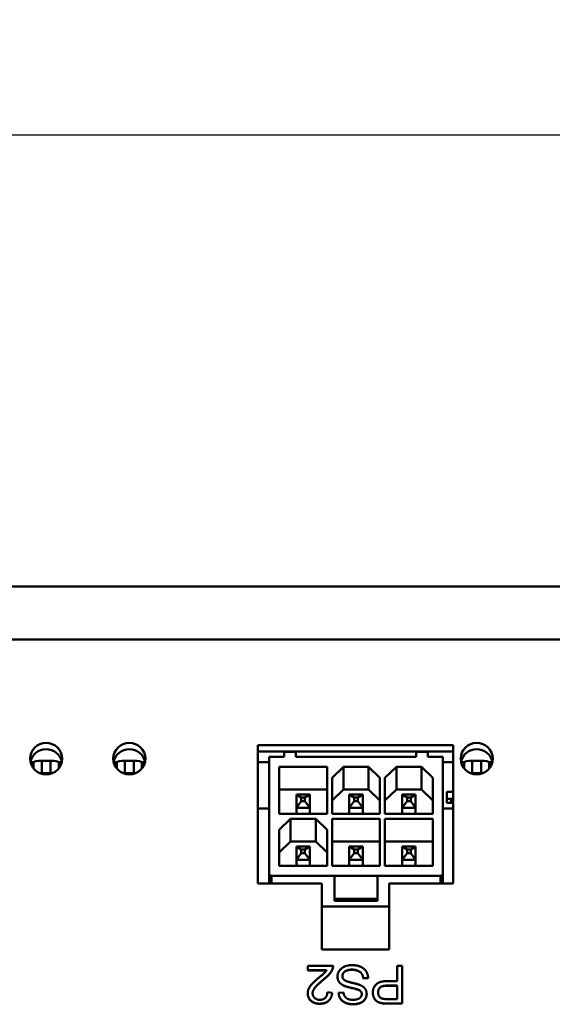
# Model space of a CAD drawing. Header units: inches. Extents: x 9.4 to 55.3, y 0.3 to 33.1.
# Tile 161 of 173: x 36.5 to 38.1, y 30 to 33.1. Entities that reach past the tile are written whole.
import ezdxf

# ---------------------------------------------------------------- set-up
doc = ezdxf.new("R2010")
doc.units = ezdxf.units.IN
doc.header["$MEASUREMENT"] = 0
for name, color, linetype, lineweight in [('Dimensions(ANSI)', 7, 'Continuous', 25), ('Visible Edges(ANSI)', 7, 'Continuous', 50), ('Visible Tangent Edges(ANSI)', 7, 'Continuous', 50)]:
    doc.layers.add(name, color=color, linetype=linetype, lineweight=lineweight)
doc.styles.add('Copy of DEFAULT-ANSI', font='arial.ttf')
doc.dimstyles.new('Copy of DEFAULT-ANSI-06', dxfattribs={"dimtxt": 0.5, "dimasz": 0.098425, "dimexe": 0.125, "dimexo": 0.0625, "dimgap": 0.031496, "dimtad": 0, "dimtih": 1, "dimtoh": 1, "dimrnd": 1e-08, "dimzin": 0, "dimdsep": 46, "dimtxsty": 'Copy of DEFAULT-ANSI', "dimcen": 0.09, "dimdle": 0.393701, "dimclrd": 179, "dimclre": 179, "dimclrt": 179, "dimadec": 0, "dimazin": 0, "dimtfac": 1, "dimtofl": 0, "dimtmove": 0, "dimatfit": 3, "dimfxl": 1, "dimtolj": 1, "dimtzin": 0, "dimlwd": 25, "dimlwe": 25, "dimarcsym": 0})

# ---------------------------------------------------------------- blocks, each defined once
blk = doc.blocks.new('*D8')
at = {"layer": 'Defpoints', "color": 0, "linetype": 'Continuous'}
for p in [(41.4726, 32.715), (13.9726, 31.1402), (41.4726, 31.1402)]:
    blk.add_point(p, dxfattribs=at)
at = {"layer": 'Dimensions(ANSI)', "color": 179, "linetype": 'Continuous', "lineweight": 25}
for p, q in [((13.9726, 31.2027), (13.9726, 32.84)), ((41.4726, 31.2027), (41.4726, 32.84)), ((14.071, 32.715), (25.4907, 32.715)), ((41.3742, 32.715), (29.9544, 32.715))]:
    blk.add_line(p, q, dxfattribs=at)
at = {"layer": 'Dimensions(ANSI)', "color": 179, "linetype": 'Continuous'}
for points in [[(14.071, 32.7314), (14.071, 32.6986), (13.9726, 32.715)], [(41.3742, 32.7314), (41.3742, 32.6986), (41.4726, 32.715)]]:
    blk.add_solid(points, dxfattribs=at)
at = {"layer": 'Dimensions(ANSI)', "color": 179, "linetype": 'Continuous', "lineweight": 25, "insert": (25.5222, 33.0354), "char_height": 0.5, "attachment_point": 1, "style": 'Copy of DEFAULT-ANSI'}
blk.add_mtext('\\A1;27.50 [698.50]', dxfattribs=at)

msp = doc.modelspace()

# ---------------------------------------------------------------- linework, layer by layer
at = {"layer": 'Visible Edges(ANSI)'}
for p, q in [((13.9726, 31.3053), (41.4726, 31.3053)), ((37.1972, 30.3783), (37.1972, 30.8103)), ((37.1972, 30.8103), (37.8072, 30.8103)), ((37.8072, 30.8103), (37.8072, 30.3783)), ((37.8072, 30.7909), (37.1972, 30.7909)), ((37.2791, 30.789), (37.3155, 30.789)), ((37.2791, 30.7736), (37.2791, 30.789)), ((37.3155, 30.7736), (37.3155, 30.789)), ((37.6915, 30.789), (37.6915, 30.7736)), ((37.6915, 30.789), (37.7279, 30.789)), ((37.7279, 30.789), (37.7279, 30.7736)), ((36.4963, 30.7571), (36.4868, 30.7571)), ((36.4961, 30.7379), (36.4961, 30.7565)), ((36.5217, 30.7614), (36.5492, 30.7614)), ((36.5842, 30.7571), (36.5746, 30.7571)), ((36.5748, 30.7379), (36.5748, 30.7565)), ((36.7561, 30.7571), (36.7468, 30.7571)), ((36.7475, 30.7543), (36.7561, 30.7543)), ((36.7561, 30.7379), (36.7561, 30.7569)), ((36.7817, 30.7618), (36.8092, 30.7618)), ((36.8442, 30.7571), (36.8348, 30.7571)), ((36.8348, 30.7379), (36.8348, 30.7569)), ((36.8348, 30.7543), (36.8434, 30.7543)), ((37.2318, 30.7571), (37.1972, 30.7571)), ((37.2791, 30.7736), (37.2318, 30.7736)), ((37.2318, 30.7736), (37.2318, 30.4102)), ((37.3155, 30.7736), (37.6915, 30.7736)), ((37.7751, 30.7736), (37.7279, 30.7736)), ((37.7751, 30.4102), (37.7751, 30.7736)), ((37.8072, 30.7571), (37.7751, 30.7571)), ((37.8412, 30.7571), (37.8318, 30.7571)), ((37.8326, 30.7541), (37.8411, 30.7541)), ((37.8411, 30.7379), (37.8411, 30.7567)), ((37.8667, 30.7616), (37.8942, 30.7616)), ((37.9292, 30.7571), (37.9197, 30.7571)), ((37.9198, 30.7379), (37.9198, 30.7567)), ((37.9198, 30.7541), (37.9284, 30.7541)), ((36.5217, 30.7227), (36.5492, 30.7227)), ((36.7817, 30.7231), (36.8092, 30.7231)), ((37.2633, 30.5958), (37.2633, 30.7427)), ((37.2633, 30.7427), (37.4129, 30.7427)), ((37.4129, 30.7427), (37.4129, 30.5958)), ((37.4287, 30.7079), (37.4641, 30.7427)), ((37.4641, 30.7427), (37.4641, 30.672)), ((37.4641, 30.7427), (37.5428, 30.7427)), ((37.5428, 30.7427), (37.5428, 30.672)), ((37.5428, 30.7427), (37.5783, 30.7079)), ((37.594, 30.7079), (37.6295, 30.7427)), ((37.6295, 30.7427), (37.6295, 30.672)), ((37.6295, 30.7427), (37.7082, 30.7427)), ((37.7082, 30.7427), (37.7082, 30.672)), ((37.7082, 30.7427), (37.7436, 30.7079)), ((37.8667, 30.7229), (37.8942, 30.7229)), ((37.4287, 30.5958), (37.4287, 30.7079)), ((37.5783, 30.7079), (37.5783, 30.5958)), ((37.594, 30.5958), (37.594, 30.7079)), ((37.7436, 30.7079), (37.7436, 30.5958)), ((37.4129, 30.672), (37.2633, 30.672)), ((37.3171, 30.6149), (37.3171, 30.6562)), ((37.3324, 30.6464), (37.3171, 30.6562)), ((37.3591, 30.6562), (37.3171, 30.6562)), ((37.3438, 30.6464), (37.3591, 30.6562)), ((37.3591, 30.6149), (37.3591, 30.6562)), ((37.4641, 30.672), (37.4287, 30.6372)), ((37.5428, 30.672), (37.4641, 30.672)), ((37.4825, 30.6149), (37.4825, 30.6562)), ((37.4977, 30.6464), (37.4825, 30.6562)), ((37.5245, 30.6562), (37.4825, 30.6562)), ((37.5245, 30.6562), (37.5092, 30.6464)), ((37.5245, 30.6149), (37.5245, 30.6562)), ((37.5783, 30.6372), (37.5428, 30.672)), ((37.6295, 30.672), (37.594, 30.6372)), ((37.7082, 30.672), (37.6295, 30.672)), ((37.6478, 30.6149), (37.6478, 30.6562)), ((37.6631, 30.6464), (37.6478, 30.6562)), ((37.6898, 30.6562), (37.6478, 30.6562)), ((37.6898, 30.6562), (37.6746, 30.6464)), ((37.6898, 30.6149), (37.6898, 30.6562)), ((37.7436, 30.6372), (37.7082, 30.672)), ((37.7868, 30.6644), (37.8072, 30.6644)), ((37.7868, 30.6644), (37.7868, 30.6428)), ((37.3171, 30.6149), (37.3324, 30.6352)), ((37.3324, 30.6352), (37.3324, 30.6464)), ((37.3438, 30.6464), (37.3324, 30.6464)), ((37.3324, 30.6352), (37.3438, 30.6352)), ((37.3438, 30.6352), (37.3438, 30.6464)), ((37.3438, 30.6352), (37.3591, 30.6149)), ((37.4977, 30.6352), (37.4825, 30.6149)), ((37.5092, 30.6464), (37.4977, 30.6464)), ((37.4977, 30.6464), (37.4977, 30.6352)), ((37.4977, 30.6352), (37.5092, 30.6352)), ((37.5092, 30.6352), (37.5092, 30.6464)), ((37.5092, 30.6352), (37.5245, 30.6149)), ((37.6478, 30.6149), (37.6631, 30.6352)), ((37.6631, 30.6352), (37.6631, 30.6464)), ((37.6746, 30.6464), (37.6631, 30.6464)), ((37.6631, 30.6352), (37.6746, 30.6352)), ((37.6746, 30.6352), (37.6746, 30.6464)), ((37.6746, 30.6352), (37.6898, 30.6149)), ((37.7868, 30.6428), (37.8072, 30.6428)), ((37.7868, 30.6301), (37.7868, 30.6428)), ((37.8072, 30.6301), (37.7868, 30.6301)), ((37.8001, 30.6389), (37.8014, 30.6389)), ((37.8002, 30.6336), (37.8002, 30.6348)), ((37.8002, 30.6348), (37.8014, 30.6348)), ((37.8014, 30.6346), (37.8002, 30.6346)), ((37.8072, 30.6336), (37.8002, 30.6336)), ((37.8002, 30.632), (37.8002, 30.6324)), ((37.8072, 30.632), (37.8002, 30.632)), ((37.8006, 30.6417), (37.8006, 30.6408)), ((37.802, 30.6408), (37.8006, 30.6408)), ((37.8006, 30.6362), (37.8022, 30.6362)), ((37.8013, 30.6329), (37.8007, 30.6329)), ((37.8011, 30.6417), (37.801, 30.6417)), ((37.8011, 30.6418), (37.8011, 30.6412)), ((37.8011, 30.6403), (37.8011, 30.6399)), ((37.8011, 30.6389), (37.8011, 30.6387)), ((37.8011, 30.6375), (37.8011, 30.637)), ((37.8011, 30.6362), (37.8011, 30.6356)), ((37.8013, 30.6331), (37.8013, 30.6325)), ((37.8013, 30.6325), (37.8013, 30.6322)), ((37.8013, 30.6322), (37.8051, 30.6322)), ((37.8014, 30.6389), (37.8014, 30.6389)), ((37.8014, 30.6348), (37.8014, 30.6338)), ((37.8014, 30.6338), (37.8041, 30.6338)), ((37.802, 30.6408), (37.802, 30.6408)), ((37.8022, 30.6362), (37.8022, 30.6361)), ((37.8041, 30.6338), (37.8041, 30.6347)), ((37.8041, 30.6347), (37.8053, 30.6347)), ((37.8053, 30.6346), (37.8041, 30.6346)), ((37.8042, 30.6416), (37.8042, 30.6412)), ((37.8042, 30.6411), (37.8042, 30.6412)), ((37.8053, 30.6411), (37.8042, 30.6411)), ((37.8045, 30.6389), (37.8045, 30.6381)), ((37.8046, 30.6415), (37.8047, 30.6415)), ((37.8046, 30.6331), (37.8046, 30.6328)), ((37.8049, 30.639), (37.8049, 30.6384)), ((37.8051, 30.633), (37.8051, 30.6324)), ((37.8053, 30.6329), (37.8051, 30.6329)), ((37.8051, 30.6322), (37.8051, 30.6324)), ((37.8052, 30.639), (37.8052, 30.6387)), ((37.8053, 30.6417), (37.8053, 30.6412)), ((37.8053, 30.6412), (37.8053, 30.6411)), ((37.8053, 30.6347), (37.8053, 30.6338)), ((37.8053, 30.6338), (37.8072, 30.6338)), ((37.8058, 30.6327), (37.8072, 30.633)), ((37.8062, 30.6328), (37.8062, 30.6325)), ((37.8072, 30.6326), (37.8062, 30.6325)), ((37.8062, 30.6325), (37.8062, 30.6322)), ((37.8062, 30.6322), (37.8072, 30.6322)), ((37.2318, 30.6125), (37.1972, 30.6125)), ((37.4129, 30.5958), (37.2633, 30.5958)), ((37.3171, 30.5958), (37.3171, 30.6149)), ((37.3171, 30.6149), (37.3591, 30.6149)), ((37.3591, 30.5958), (37.3591, 30.6149)), ((37.5783, 30.5958), (37.4287, 30.5958)), ((37.4825, 30.5958), (37.4825, 30.6149)), ((37.4825, 30.6149), (37.5245, 30.6149)), ((37.5245, 30.5958), (37.5245, 30.6149)), ((37.7436, 30.5958), (37.594, 30.5958)), ((37.6478, 30.5958), (37.6478, 30.6149)), ((37.6478, 30.6149), (37.6898, 30.6149)), ((37.6898, 30.5958), (37.6898, 30.6149)), ((37.8072, 30.6125), (37.7751, 30.6125)), ((37.2633, 30.5455), (37.2987, 30.5803)), ((37.2987, 30.5803), (37.3775, 30.5803)), ((37.2987, 30.5096), (37.2987, 30.5803)), ((37.3775, 30.5803), (37.4129, 30.5455)), ((37.3775, 30.5096), (37.3775, 30.5803)), ((37.4287, 30.4334), (37.4287, 30.5803)), ((37.4287, 30.5803), (37.5783, 30.5803)), ((37.5783, 30.5803), (37.5783, 30.4334)), ((37.594, 30.4334), (37.594, 30.5803)), ((37.594, 30.5803), (37.7436, 30.5803)), ((37.7436, 30.5803), (37.7436, 30.4334)), ((37.2633, 30.4334), (37.2633, 30.5455)), ((37.4129, 30.5455), (37.4129, 30.4334)), ((37.2987, 30.5096), (37.2633, 30.4749)), ((37.3775, 30.5096), (37.2987, 30.5096)), ((37.4129, 30.4749), (37.3775, 30.5096)), ((37.5783, 30.5096), (37.4287, 30.5096)), ((37.7436, 30.5096), (37.594, 30.5096)), ((37.3171, 30.4526), (37.3171, 30.4938)), ((37.3171, 30.4938), (37.3591, 30.4938)), ((37.3171, 30.4938), (37.3324, 30.4841)), ((37.3171, 30.4526), (37.3324, 30.4728)), ((37.3324, 30.4841), (37.3438, 30.4841)), ((37.3324, 30.4841), (37.3324, 30.4728)), ((37.3324, 30.4728), (37.3438, 30.4728)), ((37.3438, 30.4841), (37.3591, 30.4938)), ((37.3438, 30.4841), (37.3438, 30.4728)), ((37.3438, 30.4728), (37.3591, 30.4526)), ((37.3591, 30.4526), (37.3591, 30.4938)), ((37.4977, 30.4841), (37.4825, 30.4938)), ((37.4825, 30.4938), (37.4825, 30.4526)), ((37.4825, 30.4938), (37.5245, 30.4938)), ((37.4825, 30.4526), (37.4977, 30.4728)), ((37.4977, 30.4728), (37.4977, 30.4841)), ((37.4977, 30.4841), (37.5092, 30.4841)), ((37.4977, 30.4728), (37.5092, 30.4728)), ((37.5092, 30.4841), (37.5245, 30.4938)), ((37.5092, 30.4841), (37.5092, 30.4728)), ((37.5092, 30.4728), (37.5245, 30.4526)), ((37.5245, 30.4526), (37.5245, 30.4938)), ((37.6898, 30.4938), (37.6478, 30.4938)), ((37.6478, 30.4938), (37.6631, 30.4841)), ((37.6478, 30.4938), (37.6478, 30.4526)), ((37.6478, 30.4526), (37.6631, 30.4728)), ((37.6631, 30.4841), (37.6746, 30.4841)), ((37.6631, 30.4841), (37.6631, 30.4728)), ((37.6631, 30.4728), (37.6746, 30.4728)), ((37.6746, 30.4841), (37.6898, 30.4938)), ((37.6746, 30.4841), (37.6746, 30.4728)), ((37.6746, 30.4728), (37.6898, 30.4526)), ((37.6898, 30.4526), (37.6898, 30.4938)), ((37.3171, 30.4334), (37.3171, 30.4526)), ((37.3171, 30.4526), (37.3591, 30.4526)), ((37.3591, 30.4334), (37.3591, 30.4526)), ((37.4825, 30.4334), (37.4825, 30.4526)), ((37.4825, 30.4526), (37.5245, 30.4526)), ((37.5245, 30.4334), (37.5245, 30.4526)), ((37.6478, 30.4526), (37.6898, 30.4526)), ((37.6478, 30.4526), (37.6478, 30.4334)), ((37.6898, 30.4334), (37.6898, 30.4526)), ((37.2318, 30.3783), (37.2318, 30.4102)), ((37.4129, 30.4334), (37.2633, 30.4334)), ((37.5783, 30.4334), (37.4287, 30.4334)), ((37.7436, 30.4334), (37.594, 30.4334)), ((37.7751, 30.3783), (37.7751, 30.4102)), ((37.3972, 30.3783), (37.1972, 30.3783)), ((37.2397, 30.4025), (37.4365, 30.4025)), ((37.3972, 30.1721), (37.3972, 30.3783)), ((37.5704, 30.4025), (37.4365, 30.4025)), ((37.4365, 30.4025), (37.4365, 30.3303)), ((37.5704, 30.3303), (37.5704, 30.4025)), ((37.5704, 30.4025), (37.7673, 30.4025)), ((37.8072, 30.3783), (37.6072, 30.3783)), ((37.6072, 30.3783), (37.6072, 30.1721)), ((37.5704, 30.3303), (37.4365, 30.3303)), ((37.4365, 30.3303), (37.4365, 30.3245)), ((37.4365, 30.3245), (37.5704, 30.3245)), ((37.5704, 30.3245), (37.5704, 30.3303)), ((37.3972, 30.3068), (37.6072, 30.3068)), ((37.6072, 30.1721), (37.3972, 30.1721)), ((37.3526, 30.1214), (37.4319, 30.1214)), ((37.3526, 30.1075), (37.3526, 30.1214)), ((37.4114, 30.1075), (37.3526, 30.1075)), ((37.3526, 30.1071), (37.3526, 30.1075)), ((37.4112, 30.1071), (37.3526, 30.1071)), ((37.4319, 30.1201), (37.4319, 30.1205)), ((37.6318, 30.0735), (37.6318, 30.1214)), ((37.6318, 30.1214), (37.6477, 30.1214)), ((37.6477, 30.1214), (37.6477, 30.0036)), ((37.4457, 30.0877), (37.4457, 30.0881)), ((37.5413, 30.0835), (37.5263, 30.0823)), ((37.5413, 30.0831), (37.5263, 30.0819)), ((37.5263, 30.0819), (37.5263, 30.0823)), ((37.5413, 30.0831), (37.5413, 30.0835)), ((37.601, 30.0735), (37.6318, 30.0735)), ((37.414, 30.0387), (37.4291, 30.0372)), ((37.6008, 30.0596), (37.6318, 30.0596)), ((37.6318, 30.0592), (37.6008, 30.0592)), ((37.6318, 30.0596), (37.6318, 30.0175)), ((37.3528, 30.0355), (37.3528, 30.0358)), ((37.4291, 30.0368), (37.4291, 30.0372)), ((37.4493, 30.0367), (37.4644, 30.0379)), ((37.4493, 30.0364), (37.4493, 30.0367)), ((37.5368, 30.0337), (37.5368, 30.034)), ((37.5561, 30.0373), (37.5561, 30.0377)), ((37.6318, 30.0175), (37.6011, 30.0175)), ((37.5842, 30.0044), (37.5842, 30.0048)), ((37.6477, 30.0036), (37.6025, 30.0036)), ((37.6477, 30.0032), (37.6025, 30.0032)), ((37.6477, 30.0032), (37.6477, 30.0036))]:
    msp.add_line(p, q, dxfattribs=at)
for centre in [(36.5355, 30.7682), (36.7955, 30.7682), (37.8805, 30.7682)]:
    msp.add_ellipse(centre, major_axis=(0.05, 0), ratio=0.981793, dxfattribs=at)
for centre, major_axis, ratio, start_param, end_param in [((36.5355, 30.7489), (0.05, 0), 0.981793, 0.198451, 2.943142), ((36.7955, 30.7489), (0.05, 0), 0.981793, 0.198451, 2.943142), ((37.8805, 30.7489), (0.05, 0), 0.981793, 0.198451, 2.943142), ((36.5217, 30.7565), (-0.0256, 0), 0.189952, 4.712389, 6.283185), ((36.5492, 30.7565), (0.0256, 0), 0.189952, 0, 1.570796), ((36.7817, 30.7569), (-0.0256, 0), 0.189952, 4.712389, 6.283185), ((36.8092, 30.7569), (0.0256, 0), 0.189952, 0, 1.570796), ((37.8667, 30.7567), (-0.0256, 0), 0.189952, 4.712389, 6.283185), ((37.8942, 30.7567), (0.0256, 0), 0.189952, 0, 1.570796), ((36.5217, 30.7179), (-0.0256, 0), 0.189952, 4.712389, 4.902802), ((36.5492, 30.7179), (0.0256, 0), 0.189952, 1.380383, 1.570796), ((36.7817, 30.7183), (-0.0256, 0), 0.189952, 4.712389, 4.936927), ((36.8092, 30.7183), (0.0256, 0), 0.189952, 1.346258, 1.570796), ((37.8667, 30.7181), (-0.0256, 0), 0.189952, 4.712389, 4.920102), ((37.8942, 30.7181), (0.0256, 0), 0.189952, 1.363083, 1.570796), ((37.2397, 30.4102), (-0.00787, 0), 0.981793, 0, 1.570796), ((37.7673, 30.4102), (0.00787, 0), 0.981793, 4.712389, 6.283185)]:
    msp.add_ellipse(centre, major_axis=major_axis, ratio=ratio, start_param=start_param, end_param=end_param, dxfattribs=at)
for points, degree in [([(37.8, 30.6412), (37.8, 30.6414), (37.8002, 30.6416), (37.8005, 30.6416)], 2), ([(37.8006, 30.6408), (37.8003, 30.6408), (37.8, 30.6411), (37.8, 30.6412)], 2), ([(37.8, 30.6399), (37.8, 30.6402), (37.8026, 30.6405), (37.8052, 30.6405)], 2), ([(37.8052, 30.6393), (37.8025, 30.6393), (37.8, 30.6396), (37.8, 30.6399)], 2), ([(37.8, 30.6387), (37.8, 30.6387), (37.8001, 30.6389), (37.8001, 30.6389)], 2), ([(37.8016, 30.638), (37.8008, 30.6381), (37.8, 30.6385), (37.8, 30.6387)], 2), ([(37.8, 30.637), (37.8, 30.6373), (37.8026, 30.6376), (37.8052, 30.6376)], 2), ([(37.8052, 30.6364), (37.8025, 30.6364), (37.8, 30.6367), (37.8, 30.637)], 2), ([(37.8, 30.6356), (37.8, 30.6358), (37.8003, 30.636), (37.8006, 30.6362)], 2), ([(37.8029, 30.635), (37.8016, 30.635), (37.8, 30.6353), (37.8, 30.6356)], 2), ([(37.8002, 30.6324), (37.8002, 30.6326), (37.8004, 30.6328), (37.8007, 30.6329)], 2), ([(37.8005, 30.6416), (37.8008, 30.6417), (37.8018, 30.6418), (37.8024, 30.6418)], 2), ([(37.8007, 30.6329), (37.801, 30.633), (37.8021, 30.6331), (37.8029, 30.6331)], 2), ([(37.8014, 30.6415), (37.8013, 30.6414), (37.8011, 30.6413), (37.8011, 30.6412)], 2), ([(37.8011, 30.6412), (37.8011, 30.6412), (37.8013, 30.641), (37.8014, 30.641)], 2), ([(37.8021, 30.6401), (37.8016, 30.6401), (37.8011, 30.64), (37.8011, 30.6399)], 2), ([(37.8011, 30.6399), (37.8011, 30.6398), (37.8016, 30.6396), (37.8021, 30.6396)], 2), ([(37.8014, 30.6389), (37.8013, 30.6389), (37.8011, 30.6387), (37.8011, 30.6387)], 2), ([(37.8011, 30.6387), (37.8011, 30.6384), (37.8028, 30.6381), (37.8045, 30.6381)], 2), ([(37.8021, 30.6373), (37.8016, 30.6373), (37.8011, 30.6371), (37.8011, 30.637)], 2), ([(37.8011, 30.637), (37.8011, 30.6369), (37.8016, 30.6368), (37.8021, 30.6367)], 2), ([(37.8022, 30.6361), (37.8018, 30.6361), (37.8011, 30.6358), (37.8011, 30.6356)], 2), ([(37.8011, 30.6356), (37.8011, 30.6354), (37.802, 30.6352), (37.8027, 30.6352)], 2), ([(37.8017, 30.6328), (37.8015, 30.6327), (37.8013, 30.6326), (37.8013, 30.6325)], 2), ([(37.8025, 30.6416), (37.8021, 30.6416), (37.8016, 30.6415), (37.8014, 30.6415)], 2), ([(37.8014, 30.641), (37.8016, 30.6409), (37.8019, 30.6408), (37.802, 30.6408)], 2), ([(37.8058, 30.6378), (37.8045, 30.6378), (37.8024, 30.6379), (37.8016, 30.638)], 2), ([(37.803, 30.6329), (37.8026, 30.6329), (37.8019, 30.6328), (37.8017, 30.6328)], 2), ([(37.8052, 30.6402), (37.8041, 30.6402), (37.8026, 30.6402), (37.8021, 30.6401)], 2), ([(37.8021, 30.6396), (37.8026, 30.6395), (37.8042, 30.6395), (37.8052, 30.6395)], 2), ([(37.8052, 30.6374), (37.8041, 30.6374), (37.8026, 30.6373), (37.8021, 30.6373)], 2), ([(37.8021, 30.6367), (37.8026, 30.6367), (37.8042, 30.6367), (37.8052, 30.6367)], 2), ([(37.8024, 30.6418), (37.8032, 30.6418), (37.8045, 30.6416), (37.8046, 30.6415)], 2), ([(37.8042, 30.6412), (37.8042, 30.6413), (37.8033, 30.6416), (37.8025, 30.6416)], 2), ([(37.8027, 30.6352), (37.8033, 30.6352), (37.8041, 30.6353), (37.8043, 30.6355)], 2), ([(37.8047, 30.6351), (37.8043, 30.635), (37.8034, 30.635), (37.8029, 30.635)], 2), ([(37.8029, 30.6331), (37.804, 30.6331), (37.8055, 30.6329), (37.8058, 30.6327)], 2), ([(37.8046, 30.6328), (37.8043, 30.6328), (37.8035, 30.6329), (37.803, 30.6329)], 2), ([(37.8038, 30.6385), (37.8038, 30.6386), (37.804, 30.6388), (37.8044, 30.6389)], 2), ([(37.8045, 30.6381), (37.8042, 30.6382), (37.8038, 30.6384), (37.8038, 30.6385)], 2), ([(37.8043, 30.6355), (37.8044, 30.6355), (37.8047, 30.6358), (37.8048, 30.6359)], 2), ([(37.8044, 30.6389), (37.8048, 30.639), (37.8061, 30.6391), (37.8069, 30.6391)], 2), ([(37.8049, 30.6388), (37.8048, 30.6388), (37.8046, 30.6388), (37.8045, 30.6388)], 3), ([(37.8051, 30.6324), (37.8051, 30.6325), (37.8049, 30.6327), (37.8046, 30.6328)], 2), ([(37.8047, 30.6415), (37.8048, 30.6415), (37.8051, 30.6417), (37.8054, 30.6417)], 2), ([(37.8055, 30.6354), (37.8054, 30.6353), (37.805, 30.6351), (37.8047, 30.6351)], 2), ([(37.8052, 30.6387), (37.805, 30.6386), (37.8049, 30.6385), (37.8049, 30.6384)], 2), ([(37.8049, 30.6384), (37.8049, 30.6383), (37.8052, 30.6382), (37.8054, 30.6381)], 2), ([(37.8052, 30.6405), (37.8063, 30.6405), (37.8072, 30.6404)], 2), ([(37.8072, 30.6393), (37.8063, 30.6393), (37.8052, 30.6393)], 2), ([(37.807, 30.6388), (37.8064, 30.6388), (37.8055, 30.6387), (37.8052, 30.6387)], 2), ([(37.8052, 30.6376), (37.8063, 30.6376), (37.8072, 30.6376)], 2), ([(37.8072, 30.6364), (37.8063, 30.6364), (37.8052, 30.6364)], 2), ([(37.8057, 30.6415), (37.8055, 30.6414), (37.8053, 30.6413), (37.8053, 30.6412)], 2), ([(37.8054, 30.6381), (37.8056, 30.6381), (37.8059, 30.6381), (37.8061, 30.6381)], 2), ([(37.806, 30.6357), (37.8059, 30.6357), (37.8057, 30.6355), (37.8055, 30.6354)], 2), ([(37.8071, 30.6416), (37.8066, 30.6416), (37.8059, 30.6415), (37.8057, 30.6415)], 2), ([(37.8072, 30.6379), (37.8065, 30.6378), (37.8058, 30.6378)], 2), ([(37.8061, 30.6381), (37.8067, 30.6381), (37.8072, 30.6381)], 2), ([(37.8069, 30.6391), (37.8071, 30.6391), (37.8072, 30.6391)], 2), ([(37.8072, 30.6388), (37.8071, 30.6388), (37.807, 30.6388)], 2), ([(37.8072, 30.6416), (37.8071, 30.6416), (37.8071, 30.6416)], 2), ([(37.3882, 30.0849), (37.4014, 30.0957), (37.4089, 30.1035), (37.4114, 30.1075)], 2), ([(37.4301, 30.1114), (37.4271, 30.1034), (37.4138, 30.088), (37.4012, 30.0779)], 2), ([(37.4301, 30.111), (37.4271, 30.103), (37.4138, 30.0876), (37.4012, 30.0775)], 2), ([(37.4319, 30.1214), (37.4321, 30.1162), (37.4301, 30.1114)], 2), ([(37.4319, 30.1201), (37.4319, 30.1154), (37.4301, 30.111)], 2), ([(37.4457, 30.0881), (37.4457, 30.0975), (37.4567, 30.1141), (37.4773, 30.1234), (37.4901, 30.1234)], 2), ([(37.4908, 30.1095), (37.4817, 30.1095), (37.4677, 30.1042), (37.461, 30.0949), (37.461, 30.0894)], 2), ([(37.4901, 30.1234), (37.5064, 30.1234), (37.5284, 30.114), (37.5409, 30.0954), (37.5413, 30.0835)], 2), ([(37.5263, 30.0823), (37.5252, 30.0911), (37.5174, 30.1025), (37.501, 30.1095), (37.4908, 30.1095)], 2), ([(37.5263, 30.0819), (37.5252, 30.0908), (37.5174, 30.1021), (37.501, 30.1091), (37.4908, 30.1091)], 2), ([(37.3528, 30.0358), (37.3528, 30.0429), (37.3586, 30.0566), (37.3723, 30.0717), (37.3882, 30.0849)], 2), ([(37.4012, 30.0779), (37.3817, 30.0621), (37.368, 30.0437), (37.368, 30.0355)], 2), ([(37.4661, 30.0594), (37.4557, 30.0641), (37.4457, 30.0787), (37.4457, 30.0881)], 2), ([(37.4661, 30.059), (37.4557, 30.0637), (37.4457, 30.0783), (37.4457, 30.0877)], 2), ([(37.461, 30.0894), (37.461, 30.0839), (37.4675, 30.0756), (37.4751, 30.0728)], 2), ([(37.4751, 30.0728), (37.4799, 30.0709), (37.5131, 30.0631), (37.5198, 30.0596)], 2), ([(37.5561, 30.0377), (37.5561, 30.0527), (37.5756, 30.0735), (37.601, 30.0735)], 2), ([(37.3905, 30.0151), (37.4012, 30.0151), (37.4139, 30.0277), (37.414, 30.0387)], 2), ([(37.5169, 30.0435), (37.5122, 30.0475), (37.4733, 30.0561), (37.4661, 30.0594)], 2), ([(37.5169, 30.0431), (37.5122, 30.0471), (37.4733, 30.0557), (37.4661, 30.059)], 2), ([(37.5215, 30.033), (37.5215, 30.0393), (37.5169, 30.0435)], 2), ([(37.5215, 30.0328), (37.5214, 30.039), (37.5169, 30.0431)], 2), ([(37.5198, 30.0596), (37.5284, 30.0552), (37.5368, 30.0421), (37.5368, 30.034)], 2), ([(37.5725, 30.0382), (37.5725, 30.0484), (37.5854, 30.0596), (37.6008, 30.0596)], 2), ([(37.5863, 30.0186), (37.5801, 30.0202), (37.5725, 30.0308), (37.5725, 30.0382)], 2), ([(37.3902, 30.0031), (37.3729, 30.0031), (37.3528, 30.0219), (37.3528, 30.0358)], 2), ([(37.3902, 30.0028), (37.3729, 30.0028), (37.3528, 30.0215), (37.3528, 30.0355)], 2), ([(37.368, 30.0355), (37.368, 30.0269), (37.3805, 30.0151), (37.3905, 30.0151)], 2), ([(37.4291, 30.0372), (37.4276, 30.0206), (37.4073, 30.0031), (37.3902, 30.0031)], 2), ([(37.4291, 30.0368), (37.4276, 30.0202), (37.4073, 30.0028), (37.3902, 30.0028)], 2), ([(37.4944, 30.0015), (37.4811, 30.0015), (37.4607, 30.01), (37.4496, 30.0264), (37.4493, 30.0367)], 2), ([(37.4944, 30.0011), (37.4811, 30.0011), (37.4607, 30.0096), (37.4496, 30.026), (37.4493, 30.0364)], 2), ([(37.4644, 30.0379), (37.4656, 30.0267), (37.4799, 30.0153), (37.4938, 30.0153)], 2), ([(37.4938, 30.0153), (37.5083, 30.0153), (37.5215, 30.0257), (37.5215, 30.033)], 2), ([(37.5368, 30.034), (37.5368, 30.0251), (37.5265, 30.0096), (37.5066, 30.0015), (37.4944, 30.0015)], 2), ([(37.5368, 30.0337), (37.5368, 30.0247), (37.5265, 30.0092), (37.5066, 30.0011), (37.4944, 30.0011)], 2), ([(37.5842, 30.0048), (37.5753, 30.0062), (37.5634, 30.0143), (37.5561, 30.0289), (37.5561, 30.0377)], 2), ([(37.5842, 30.0044), (37.5753, 30.0058), (37.5634, 30.0139), (37.5561, 30.0285), (37.5561, 30.0373)], 2), ([(37.6011, 30.0175), (37.5903, 30.0175), (37.5863, 30.0186)], 2), ([(37.6025, 30.0036), (37.5905, 30.0036), (37.5842, 30.0048)], 2), ([(37.6025, 30.0032), (37.5905, 30.0032), (37.5842, 30.0044)], 2)]:
    msp.add_open_spline(points, degree=degree, dxfattribs=at)
for points, degree, knots in [([(37.8011, 30.6361), (37.8011, 30.6361), (37.801, 30.6361), (37.8009, 30.6361), (37.8008, 30.6361), (37.8006, 30.6362)], 3, [-0.008944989, -0.008944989, -0.008944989, -0.008944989, -0.007957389, -0.007957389, -0.006164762, -0.006164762, -0.006164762, -0.006164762]), ([(37.8048, 30.6359), (37.8051, 30.6361), (37.8063, 30.6362), (37.8072, 30.6362)], 2, [0, 0, 0, 1, 1.920551, 1.920551, 1.920551]), ([(37.8072, 30.6402), (37.8071, 30.6402), (37.8062, 30.6402), (37.8052, 30.6402)], 2, [0.858411, 0.858411, 0.858411, 1, 2, 2, 2]), ([(37.8052, 30.6395), (37.8062, 30.6395), (37.8071, 30.6395), (37.8072, 30.6395)], 2, [0, 0, 0, 1, 1.16956, 1.16956, 1.16956]), ([(37.8072, 30.6373), (37.8071, 30.6373), (37.8062, 30.6374), (37.8052, 30.6374)], 2, [0.858411, 0.858411, 0.858411, 1, 2, 2, 2]), ([(37.8052, 30.6367), (37.8062, 30.6367), (37.8071, 30.6367), (37.8072, 30.6367)], 2, [0, 0, 0, 1, 1.16956, 1.16956, 1.16956]), ([(37.8054, 30.6417), (37.8056, 30.6418), (37.8065, 30.6419), (37.8072, 30.6419)], 2, [0, 0, 0, 1, 1.974948, 1.974948, 1.974948]), ([(37.8072, 30.636), (37.8068, 30.636), (37.8062, 30.6359), (37.806, 30.6357)], 2, [0.316543, 0.316543, 0.316543, 1, 2, 2, 2]), ([(37.4908, 30.1091), (37.4817, 30.1091), (37.4677, 30.1038), (37.461, 30.0946), (37.461, 30.0892)], 2, [0, 0, 0, 1, 2, 2.982951, 2.982951, 2.982951]), ([(37.4012, 30.0775), (37.3817, 30.0617), (37.368, 30.0435), (37.368, 30.0353)], 2, [0, 0, 0, 1, 1.989001, 1.989001, 1.989001]), ([(37.6008, 30.0592), (37.5854, 30.0592), (37.5725, 30.0481), (37.5725, 30.038)], 2, [0, 0, 0, 1, 1.990404, 1.990404, 1.990404])]:
    msp.add_open_spline(points, degree=degree, knots=knots, dxfattribs=at)
at = {"layer": 'Visible Tangent Edges(ANSI)'}
for p, q in [((13.9726, 31.1402), (41.4726, 31.1402)), ((36.5217, 30.7227), (36.5217, 30.7614)), ((36.5492, 30.7227), (36.5492, 30.7614)), ((36.7817, 30.7231), (36.7817, 30.7618)), ((36.8092, 30.7231), (36.8092, 30.7618)), ((37.8667, 30.7229), (37.8667, 30.7616)), ((37.8942, 30.7229), (37.8942, 30.7616)), ((37.8014, 30.6418), (37.8014, 30.6415)), ((37.8016, 30.6384), (37.8016, 30.638)), ((37.8017, 30.6331), (37.8017, 30.6328)), ((37.8021, 30.6404), (37.8021, 30.6401)), ((37.8021, 30.6375), (37.8021, 30.6373)), ((37.8025, 30.6418), (37.8025, 30.6416)), ((37.8029, 30.6352), (37.8029, 30.635)), ((37.803, 30.6331), (37.803, 30.6329)), ((37.8047, 30.6358), (37.8047, 30.6351)), ((37.8052, 30.6405), (37.8052, 30.6402)), ((37.8052, 30.6395), (37.8052, 30.6393)), ((37.8052, 30.6376), (37.8052, 30.6374)), ((37.8052, 30.6367), (37.8052, 30.6364)), ((37.8055, 30.6361), (37.8055, 30.6354)), ((37.8057, 30.6418), (37.8057, 30.6415)), ((37.8058, 30.6381), (37.8058, 30.6378)), ((37.806, 30.6362), (37.806, 30.6357)), ((37.807, 30.6391), (37.807, 30.6388)), ((37.8071, 30.6419), (37.8071, 30.6416)), ((37.2397, 30.4025), (37.2397, 30.3783)), ((37.7673, 30.3783), (37.7673, 30.4025)), ((37.4301, 30.111), (37.4301, 30.1114)), ((37.4908, 30.1091), (37.4908, 30.1095)), ((37.4012, 30.0775), (37.4012, 30.0779)), ((37.4661, 30.059), (37.4661, 30.0594)), ((37.5169, 30.0431), (37.5169, 30.0435)), ((37.6008, 30.0592), (37.6008, 30.0596)), ((37.3902, 30.0028), (37.3902, 30.0031)), ((37.4944, 30.0011), (37.4944, 30.0015)), ((37.6025, 30.0032), (37.6025, 30.0036))]:
    msp.add_line(p, q, dxfattribs=at)

# ---------------------------------------------------------------- dimensions: what is measured, and where the dimension line sits
at = {"layer": 'Dimensions(ANSI)', "color": 179, "linetype": 'Continuous', "lineweight": 25}
dim = msp.add_linear_dim(base=(41.4726, 32.715), p1=(13.9726, 31.1402), p2=(41.4726, 31.1402), dimstyle='Copy of DEFAULT-ANSI-06', override={"dimtih": 0, "dimtoh": 0, "dimdec": 2, "dimtp": 0, "dimtm": 0, "dimtdec": 2, "dimatfit": 1}, dxfattribs=at)
dim.commit()
dim.dimension.update_dxf_attribs({"geometry": '*D8', "text_midpoint": (27.7226, 32.715), "dimtype": 160})

doc.saveas('drawing.dxf')
